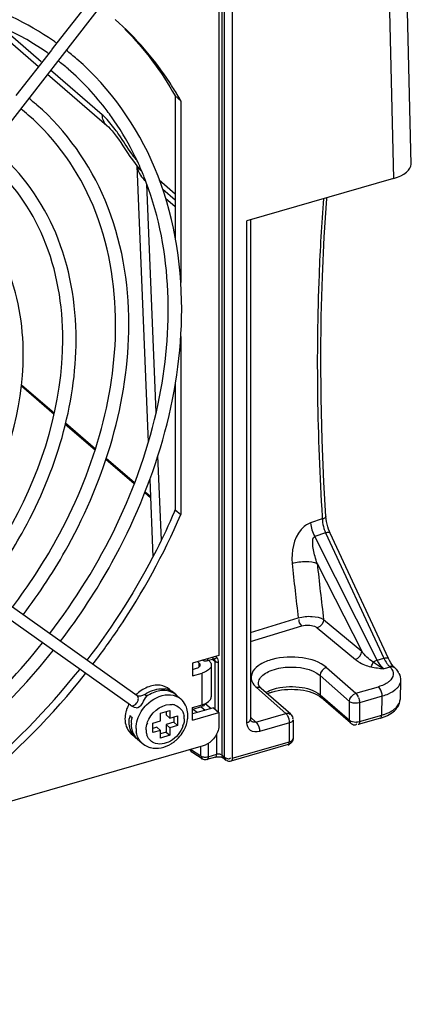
# Model space of a CAD drawing. Header units: inches. Extents: x 0 to 117, y 0 to 83.
# Tile 43 of 64: x 106.98 to 108.03, y 18.68 to 21.32. Entities that reach past the tile are written whole.
import ezdxf

# ---------------------------------------------------------------- set-up
doc = ezdxf.new("R2010")
doc.units = ezdxf.units.IN
doc.header["$LTSCALE"] = 6.431102
doc.header["$MEASUREMENT"] = 0
doc.layers.get('0').update_dxf_attribs({"linetype": 'CONTINUOUS'})

msp = doc.modelspace()

# ---------------------------------------------------------------- linework, layer by layer
at = {"color": 7, "linetype": 'CONTINUOUS'}
for p, q in [((107.9593, 21.8849), (107.9836, 20.8975)), ((108.0309, 20.9365), (108.0072, 21.8992)), ((107.5232, 21.8081), (107.5232, 19.3506)), ((107.5312, 19.3441), (107.5312, 21.8015)), ((107.5512, 21.7992), (107.5512, 19.3415)), ((107.5159, 21.6973), (107.5159, 19.6175)), ((107.3, 21.4915), (106.3832, 20.3101)), ((107.2751, 21.5108), (107.0719, 21.249)), ((106.8878, 21.3237), (107.0326, 21.1983)), ((107.0393, 21.2108), (106.9293, 21.3062)), ((107.072, 21.2491), (107.0668, 21.2426)), ((107.0669, 21.2425), (106.9719, 21.1201)), ((107.0564, 21.1777), (107.2157, 21.0398)), ((107.2032, 21.0686), (107.0649, 21.1886)), ((107.4136, 21.1065), (107.3988, 21.1193)), ((107.3988, 21.1193), (107.3988, 20.737)), ((107.028, 21.0948), (107.0268, 21.0958)), ((107.4136, 21.1065), (107.4136, 20.6187)), ((107.2585, 20.9856), (107.2709, 20.9668)), ((107.2962, 20.9313), (107.3264, 20.1896)), ((107.2989, 20.928), (107.3043, 20.9218)), ((107.3043, 20.9218), (107.3039, 20.9223)), ((107.3475, 20.2695), (107.3226, 20.882)), ((107.3561, 20.8937), (107.3988, 20.8567)), ((107.9836, 20.8975), (107.5905, 20.784)), ((107.3988, 20.8391), (107.3653, 20.8681)), ((107.3988, 20.8215), (107.3727, 20.8441)), ((107.5905, 19.4374), (107.5905, 20.784)), ((107.6004, 20.7869), (107.6004, 19.4459)), ((107.4136, 20.4733), (107.4136, 19.9958)), ((107.0739, 20.264), (106.9863, 20.3398)), ((106.9867, 20.3439), (107.0748, 20.2676)), ((107.3988, 20.3467), (107.3988, 20.0085)), ((107.1839, 20.1687), (107.1042, 20.2377)), ((107.105, 20.2414), (107.1851, 20.1721)), ((107.2967, 19.5093), (106.3799, 20.1614)), ((107.2884, 20.0782), (107.2128, 20.1436)), ((107.214, 20.1471), (107.2896, 20.0816)), ((107.3615, 19.9273), (107.3523, 20.1536)), ((107.2784, 19.4836), (106.3616, 20.1358)), ((107.3304, 20.0894), (107.3388, 19.8824)), ((107.3324, 20.0401), (107.3169, 20.0535)), ((107.3181, 20.0569), (107.3323, 20.0447)), ((107.3988, 20.0085), (107.4136, 19.9958)), ((107.7929, 19.9837), (107.7611, 19.9732)), ((107.7925, 19.99), (107.7929, 19.9837)), ((107.8118, 19.9502), (107.8095, 19.9565)), ((107.8017, 19.9462), (107.7724, 19.9366)), ((107.9403, 19.6049), (107.7724, 19.9366)), ((107.8017, 19.9462), (107.958, 19.61)), ((107.8139, 19.9454), (107.8118, 19.9502)), ((107.9702, 19.6092), (107.8139, 19.9454)), ((107.7793, 19.8645), (107.8986, 19.6288)), ((107.6004, 19.679), (107.7285, 19.7183)), ((107.6004, 19.6545), (107.7384, 19.6969)), ((107.7795, 19.6915), (107.8817, 19.6066)), ((107.7964, 19.7136), (107.8986, 19.6288)), ((107.5159, 19.6175), (107.4451, 19.597)), ((107.5103, 19.6106), (107.5094, 19.6107)), ((107.5097, 19.6131), (107.5097, 19.6157)), ((107.9403, 19.6049), (107.958, 19.61)), ((107.4451, 19.597), (107.4451, 19.5629)), ((107.4451, 19.58), (107.4559, 19.5831)), ((107.4559, 19.5831), (107.4589, 19.5841)), ((107.4631, 19.5965), (107.4582, 19.6008)), ((107.4589, 19.5841), (107.4613, 19.5854)), ((107.4631, 19.5867), (107.4631, 19.5965)), ((107.4646, 19.5949), (107.4631, 19.5965)), ((107.4807, 19.603), (107.4829, 19.6032)), ((107.4829, 19.6032), (107.4846, 19.6036)), ((107.4846, 19.6036), (107.4987, 19.6077)), ((107.486, 19.6061), (107.4855, 19.6082)), ((107.4937, 19.5979), (107.4949, 19.5948)), ((107.4949, 19.5948), (107.4953, 19.5916)), ((107.4953, 19.5916), (107.4953, 19.5064)), ((107.4984, 19.6073), (107.5059, 19.6015)), ((107.5018, 19.6079), (107.5018, 19.6079)), ((107.5027, 19.6073), (107.5026, 19.6074)), ((107.5039, 19.6061), (107.5027, 19.6073)), ((107.5059, 19.4727), (107.5059, 19.6015)), ((107.5145, 19.4652), (107.5145, 19.5992)), ((107.8039, 19.5854), (107.8827, 19.516)), ((107.9354, 19.5948), (107.9289, 19.5998)), ((107.958, 19.5815), (107.9538, 19.5853)), ((107.9743, 19.5862), (107.958, 19.5815)), ((107.973, 19.6037), (107.9702, 19.6092)), ((107.9759, 19.5882), (107.9729, 19.5876)), ((107.9729, 19.5876), (107.9743, 19.5862)), ((107.9762, 19.598), (107.973, 19.6037)), ((107.9861, 19.5852), (107.986, 19.5852)), ((107.9881, 19.5831), (107.9881, 19.5832)), ((107.4451, 19.5629), (107.4707, 19.5703)), ((107.4707, 19.4851), (107.4707, 19.5703)), ((107.8655, 19.4941), (107.7868, 19.5635)), ((107.7868, 19.5635), (107.7868, 19.5118)), ((107.6952, 19.4618), (107.6164, 19.5312)), ((107.6215, 19.5416), (107.6215, 19.5417)), ((107.6215, 19.5409), (107.6215, 19.5416)), ((107.8827, 19.516), (107.9436, 19.5336)), ((108.0026, 19.55), (108.0013, 19.499)), ((107.2972, 19.5089), (107.2967, 19.5093)), ((107.2978, 19.5086), (107.2967, 19.5093)), ((107.2984, 19.5075), (107.2972, 19.5089)), ((107.3053, 19.5081), (107.3031, 19.5078)), ((107.3086, 19.509), (107.3053, 19.5081)), ((107.3838, 19.5263), (107.3906, 19.5204)), ((107.4003, 19.512), (107.4133, 19.5007)), ((107.7081, 19.4596), (107.6293, 19.529)), ((107.7853, 19.5079), (107.7899, 19.5044)), ((107.7868, 19.5118), (107.8655, 19.4436)), ((107.8687, 19.4362), (107.7899, 19.5044)), ((107.9533, 19.5081), (107.8924, 19.4905)), ((107.9521, 19.4573), (107.9533, 19.5081)), ((107.4451, 19.4777), (107.4707, 19.4851)), ((107.4451, 19.4436), (107.4451, 19.4777)), ((107.4686, 19.4792), (107.4459, 19.4726)), ((107.4686, 19.4792), (107.4788, 19.4704)), ((107.4793, 19.4883), (107.4948, 19.475)), ((107.8655, 19.4436), (107.8655, 19.4941)), ((107.8924, 19.4905), (107.8924, 19.44)), ((107.279, 19.454), (107.2787, 19.4542)), ((107.2814, 19.4518), (107.2812, 19.4522)), ((107.3589, 19.4622), (107.3844, 19.4696)), ((107.3589, 19.4418), (107.3589, 19.4622)), ((107.3746, 19.4668), (107.3746, 19.4577)), ((107.3746, 19.4577), (107.3844, 19.4491)), ((107.3844, 19.4696), (107.3844, 19.4491)), ((107.3844, 19.4491), (107.4049, 19.4551)), ((107.395, 19.4522), (107.395, 19.438)), ((107.4049, 19.4551), (107.4049, 19.4295)), ((107.5011, 19.4768), (107.4451, 19.4606)), ((107.4451, 19.4436), (107.5159, 19.464)), ((107.4569, 19.4651), (107.4459, 19.4726)), ((107.5011, 19.4768), (107.5159, 19.464)), ((107.5159, 19.464), (107.5159, 19.4299)), ((107.6149, 19.4387), (107.6004, 19.4522)), ((107.6149, 19.4387), (107.6952, 19.4618)), ((107.6969, 19.4601), (107.6952, 19.4618)), ((107.7072, 19.4603), (107.7081, 19.4596)), ((107.7081, 19.4596), (107.7094, 19.4584)), ((107.8924, 19.44), (107.9521, 19.4573)), ((107.3384, 19.4359), (107.3589, 19.4418)), ((107.3384, 19.4103), (107.3384, 19.4359)), ((107.349, 19.4247), (107.3384, 19.4217)), ((107.349, 19.4247), (107.3589, 19.4162)), ((107.395, 19.438), (107.3746, 19.4321)), ((107.3746, 19.4321), (107.3844, 19.4236)), ((107.3746, 19.4321), (107.3746, 19.4116)), ((107.4049, 19.4295), (107.3844, 19.4236)), ((107.395, 19.438), (107.4049, 19.4295)), ((107.4228, 19.4474), (107.4226, 19.4411)), ((107.5159, 19.4299), (107.5155, 19.424)), ((107.6018, 19.441), (107.6018, 19.441)), ((107.6149, 19.4387), (107.6165, 19.437)), ((107.7049, 19.4363), (107.6246, 19.4132)), ((107.7076, 19.4373), (107.7049, 19.4363)), ((107.7049, 19.3859), (107.7049, 19.4363)), ((107.7148, 19.4449), (107.7148, 19.3944)), ((107.8848, 19.433), (107.8858, 19.4341)), ((107.9488, 19.4495), (107.8892, 19.4322)), ((107.8892, 19.4393), (107.8924, 19.44)), ((107.2807, 19.4072), (107.2875, 19.4014)), ((107.3589, 19.4162), (107.3384, 19.4103)), ((107.3589, 19.3957), (107.3589, 19.4162)), ((107.3746, 19.4116), (107.3589, 19.4071)), ((107.3844, 19.4031), (107.3589, 19.3957)), ((107.3746, 19.4116), (107.3844, 19.4031)), ((107.3844, 19.4236), (107.3844, 19.4031)), ((107.5099, 19.3523), (107.5098, 19.4063)), ((107.4733, 19.375), (105.0695, 18.6811)), ((107.2972, 19.3929), (107.3103, 19.3817)), ((107.4677, 19.3476), (107.4677, 19.3734)), ((107.479, 19.3771), (107.4733, 19.375)), ((107.4868, 19.3812), (107.4868, 19.3457)), ((107.7016, 19.3781), (107.5479, 19.3337)), ((107.5512, 19.3415), (107.7049, 19.3859)), ((107.7145, 19.3929), (107.7148, 19.3944)), ((107.4393, 19.3659), (107.4677, 19.3476)), ((107.4713, 19.3397), (107.4461, 19.3561)), ((107.4868, 19.3457), (107.5099, 19.3523)), ((107.52, 19.3518), (107.52, 19.3508)), ((107.5232, 19.3506), (107.5312, 19.3441)), ((107.5066, 19.3445), (107.4835, 19.3379)), ((107.5247, 19.3439), (107.5262, 19.3432)), ((107.5345, 19.3365), (107.5264, 19.3431))]:
    msp.add_line(p, q, dxfattribs=at)
for points in [[(107.2158, 21.0397), (107.2199, 21.0359), (107.2245, 21.0311), (107.2296, 21.0253), (107.2351, 21.0186), (107.2407, 21.0112), (107.2465, 21.0032), (107.2525, 20.9946), (107.2585, 20.9856)], [(107.2709, 20.9668), (107.2774, 20.9571), (107.2841, 20.9473), (107.2912, 20.9376), (107.2989, 20.928)], [(107.8024, 19.9906), (107.7972, 20.0826), (107.7926, 20.196), (107.7898, 20.308), (107.789, 20.4185), (107.7901, 20.5275), (107.7931, 20.6348), (107.798, 20.7403), (107.8048, 20.844), (107.805, 20.8459)], [(107.8041, 19.9767), (107.8031, 19.9834), (107.8024, 19.9897), (107.8024, 19.9906)], [(107.8095, 19.9565), (107.8073, 19.9631), (107.8055, 19.9699), (107.8041, 19.9767)], [(107.4703, 19.6053), (107.4718, 19.6045), (107.4739, 19.6036), (107.4761, 19.6032)], [(107.4761, 19.6032), (107.4784, 19.6029), (107.4807, 19.603)], [(107.4987, 19.6077), (107.4998, 19.608), (107.5007, 19.608), (107.5014, 19.608), (107.5018, 19.6079)], [(107.5018, 19.6079), (107.5021, 19.6077), (107.5027, 19.6073)], [(107.9881, 19.5832), (107.9856, 19.5856), (107.9826, 19.589), (107.9794, 19.5931), (107.9762, 19.598)], [(107.6293, 19.529), (107.6277, 19.5305), (107.6247, 19.5339), (107.6229, 19.5368), (107.6219, 19.5391), (107.6215, 19.5409)], [(107.3195, 19.5109), (107.3192, 19.5112), (107.3189, 19.5114), (107.3186, 19.5116), (107.3183, 19.5118), (107.3181, 19.512), (107.3178, 19.5122), (107.3176, 19.5124), (107.3173, 19.5125), (107.3171, 19.5126)], [(107.3226, 19.5078), (107.3222, 19.5082), (107.3219, 19.5086), (107.3215, 19.509), (107.3212, 19.5094), (107.3208, 19.5097), (107.3205, 19.51), (107.3201, 19.5103), (107.3198, 19.5106), (107.3195, 19.5109)], [(107.2793, 19.4539), (107.2785, 19.4543), (107.2782, 19.4544), (107.278, 19.4545), (107.2778, 19.4547), (107.2776, 19.455), (107.2775, 19.4554), (107.2774, 19.4558)], [(107.2802, 19.4535), (107.2799, 19.4536), (107.2796, 19.4538), (107.2793, 19.4539)], [(107.2816, 19.4515), (107.2809, 19.4526), (107.2807, 19.4529), (107.2804, 19.4532), (107.2802, 19.4535)], [(107.2829, 19.4511), (107.2827, 19.4509), (107.2825, 19.4508), (107.2823, 19.4508), (107.2821, 19.4509), (107.2819, 19.4512)], [(107.6018, 19.441), (107.6016, 19.4412), (107.6013, 19.4417), (107.6009, 19.4424), (107.6006, 19.4436), (107.6004, 19.445), (107.6004, 19.446)]]:
    msp.add_lwpolyline(points, dxfattribs=at)
for centre, radius, start, end in [((106.6409, 20.6475), 0.7549, 54.3459, 55.1061), ((106.6424, 20.6496), 0.7169, 54.435, 54.8378), ((106.6449, 20.6527), 0.7483, 49.0901, 51.9347), ((106.6435, 20.6511), 0.7151, 49.0904, 51.9144), ((106.6372, 20.6448), 0.7239, 36.8481, 49.0446), ((106.6524, 20.6762), 0.8744, 30.7002, 33.2199), ((106.6445, 20.6715), 0.8836, 29.4923, 30.7023), ((106.5968, 20.5972), 0.6584, 49.2281, 51.5553), ((106.5968, 20.5972), 0.623, 49.0906, 51.5216), ((107.1079, 20.9586), 0.1455, 46.4792, 49.0673), ((106.6262, 20.6363), 0.7378, 35.3358, 36.8616), ((106.6222, 20.6335), 0.7427, 34.3407, 35.336), ((106.5989, 20.6184), 0.7704, 25.9411, 34.29), ((106.5719, 20.6047), 0.8007, 24.5638, 25.9799), ((107.3903, 21.0322), 0.1273, 221.0254, 221.6272), ((106.5637, 20.6009), 0.8098, 23.4368, 24.5643), ((107.3863, 20.9973), 0.1114, 222.5777, 225.4059), ((106.5572, 20.5981), 0.8168, 22.6358, 23.4372), ((106.5504, 20.5953), 0.8242, 21.4748, 22.6352), ((106.5429, 20.5923), 0.8322, 20.7581, 21.4753), ((105.7844, 20.6969), 1.755, 336.7268, 336.9078), ((107.884, 19.9877), 0.0912, 182.4631, 185.082), ((107.8966, 19.9878), 0.1036, 196.5899, 203.6794), ((114.9373, 20.6056), 7.2632, 185.85668, 187.01709), ((114.8727, 20.5919), 7.1306, 185.8548, 187.07493), ((108.035, 19.6536), 0.1066, 207.2152, 209.2115), ((108.0058, 19.6213), 0.0471, 222.6417, 225.7751), ((107.9789, 19.5684), 0.0184, 94.7438, 104.3797), ((105.6192, 20.7862), 1.9431, 309.2294, 321.6343), ((105.6341, 20.7733), 1.9429, 309.14, 321.6895), ((107.9563, 19.5488), 0.0466, 25.5647, 30.7386), ((107.655, 19.5752), 0.0585, 224.7933, 228.6861), ((107.3622, 19.4707), 0.0575, 72.8071, 80.8757), ((107.3629, 19.4732), 0.0549, 64.504, 72.8117), ((107.3638, 19.4751), 0.0528, 59.4582, 64.4821), ((107.3643, 19.476), 0.0518, 47.1596, 59.412), ((107.3636, 19.4752), 0.0528, 38.2006, 47.1446), ((107.3845, 19.4674), 0.0441, 49.1068, 59.1652), ((107.6884, 19.4226), 0.1009, 112.3337, 114.7812), ((107.694, 19.4088), 0.1158, 108.1488, 112.2993), ((107.3585, 19.4416), 0.0952, 151.9472, 159.4604), ((107.3863, 19.4464), 0.0395, 74.8672, 83.713), ((107.3787, 19.4607), 0.0529, 43.3959, 49.1002), ((107.3519, 19.4441), 0.0881, 159.4985, 165.732), ((107.375, 19.4475), 0.0478, 359.9435, 8.2543), ((107.3591, 19.4561), 0.0735, 352.4423, 359.9267), ((107.3637, 19.456), 0.0689, 359.981, 5.0136), ((107.9138, 19.5711), 0.1266, 286.0377, 290.8014), ((107.915, 19.5875), 0.1354, 285.9042, 289.7372), ((107.92, 19.5551), 0.1094, 290.7861, 295.9405), ((107.4001, 19.442), 0.0224, 323.6132, 328.98), ((107.3326, 19.4366), 0.0575, 197.3376, 205.3867), ((107.3098, 19.4408), 0.0444, 224.7168, 229.1802), ((107.3275, 19.4335), 0.0515, 218.7685, 231.1495), ((107.3576, 19.4215), 0.064, 179.949, 187.7977), ((107.3683, 19.4179), 0.0478, 179.9435, 188.2543), ((107.3639, 19.4172), 0.0434, 188.2431, 196.7296), ((107.336, 19.4636), 0.0982, 313.9818, 326.2148), ((107.3381, 19.4621), 0.0956, 326.2298, 332.461), ((107.3263, 19.4265), 0.0444, 224.4832, 229.1002), ((107.3395, 19.4154), 0.0446, 219.0849, 229.0785), ((107.3464, 19.4246), 0.0562, 246.8385, 255.6118), ((107.3391, 19.4596), 0.0931, 301.4311, 308.0473), ((107.3373, 19.462), 0.0961, 308.0161, 309.1211), ((107.3364, 19.4632), 0.0975, 309.1294, 313.9848), ((107.6959, 19.398), 0.0207, 286.0611, 295.4536), ((107.5426, 19.3458), 0.00542, 311.7694, 321.3137)]:
    msp.add_arc(centre, radius, start, end, dxfattribs=at)
msp.add_ellipse((107.9365, 20.9335), major_axis=(0.0944, 0.0032), ratio=0.454232, start_param=-1.06387, end_param=-0.004627, dxfattribs=at)
for points, knots in [([(107.0728, 21.2667), (107.0024, 21.3157), (106.8395, 21.3918), (106.6618, 21.413), (106.5714, 21.4119)], [0, 0, 0, 0, 0.486835, 1, 1, 1, 1]), ([(107.0552, 21.2357), (106.9615, 21.3017), (106.7284, 21.3919), (106.482, 21.3783), (106.359, 21.352)], [0, 0, 0, 0, 0.476783, 1, 1, 1, 1]), ([(107.416, 20.5467), (107.416, 20.6757), (107.3739, 20.928), (107.2253, 21.14), (107.135, 21.2182)], [0, 0, 0, 0, 0.51908, 1, 1, 1, 1]), ([(107.2745, 20.5058), (107.2745, 20.6189), (107.2375, 20.8402), (107.1072, 21.0261), (107.028, 21.0948)], [0, 0, 0, 0, 0.518957, 1, 1, 1, 1]), ([(107.239, 20.5058), (107.239, 20.6142), (107.2041, 20.8253), (107.08, 21.0028), (107.0048, 21.068)], [0, 0, 0, 0, 0.52113, 1, 1, 1, 1]), ([(107.2477, 21.0156), (107.2445, 21.0202), (107.2324, 21.0372), (107.2192, 21.0536), (107.2081, 21.0642)], [0, 0, 0, 0, 0.26701, 1, 1, 1, 1]), ([(107.2943, 20.9486), (107.29, 20.9535), (107.2736, 20.9753), (107.2595, 20.9986), (107.2477, 21.0156)], [0, 0, 0, 0, 0.237811, 1, 1, 1, 1]), ([(107.133, 20.465), (107.133, 20.5622), (107.1012, 20.7525), (106.989, 20.9124), (106.9208, 20.9714)], [0, 0, 0, 0, 0.518797, 1, 1, 1, 1]), ([(107.0975, 20.465), (107.0975, 20.5575), (107.0678, 20.7377), (106.9618, 20.8891), (106.8976, 20.9447)], [0, 0, 0, 0, 0.521336, 1, 1, 1, 1]), ([(107.0623, 19.676), (107.2002, 19.8566), (107.3975, 20.249), (107.3915, 20.7017), (107.3211, 20.8873)], [0, 0, 0, 0, 0.533838, 1, 1, 1, 1]), ([(106.9915, 20.4242), (106.9915, 20.5055), (106.9648, 20.6647), (106.8709, 20.7985), (106.8139, 20.8479)], [0, 0, 0, 0, 0.518563, 1, 1, 1, 1]), ([(107.796, 20.8435), (107.7907, 20.7755), (107.7744, 20.4913), (107.7792, 20.2061), (107.7925, 19.99)], [0, 0, 0, 0, 0.239501, 1, 1, 1, 1]), ([(107.0912, 19.6555), (107.1422, 19.7224), (107.3172, 19.989), (107.416, 20.3117), (107.416, 20.5467)], [0, 0, 0, 0, 0.263619, 1, 1, 1, 1]), ([(106.9622, 19.7472), (107.0058, 19.8043), (107.1546, 20.0313), (107.239, 20.3059), (107.239, 20.5058)], [0, 0, 0, 0, 0.264264, 1, 1, 1, 1]), ([(106.9911, 19.7266), (107.0356, 19.7851), (107.1883, 20.0183), (107.2745, 20.3004), (107.2745, 20.5058)], [0, 0, 0, 0, 0.263574, 1, 1, 1, 1]), ([(106.8622, 19.8184), (106.8992, 19.8671), (107.0258, 20.0607), (107.0975, 20.2947), (107.0975, 20.465)], [0, 0, 0, 0, 0.26432, 1, 1, 1, 1]), ([(106.8911, 19.7978), (106.9291, 19.8479), (107.0595, 20.0477), (107.133, 20.2891), (107.133, 20.465)], [0, 0, 0, 0, 0.263514, 1, 1, 1, 1]), ([(106.791, 19.869), (106.8225, 19.9107), (106.9306, 20.0771), (106.9915, 20.2779), (106.9915, 20.4242)], [0, 0, 0, 0, 0.263427, 1, 1, 1, 1]), ([(107.3966, 20.0035), (107.3816, 19.9685), (107.316, 19.8287), (107.2328, 19.6973), (107.1621, 19.605)], [0, 0, 0, 0, 0.246736, 1, 1, 1, 1]), ([(107.178, 19.5937), (107.2019, 19.625), (107.2926, 19.7514), (107.368, 19.8889), (107.4136, 19.9958)], [0, 0, 0, 0, 0.253047, 1, 1, 1, 1]), ([(107.8024, 19.9906), (107.8025, 19.9881), (107.7979, 19.9853), (107.7944, 19.9841), (107.7929, 19.9837)], [0, 0, 0, 0, 0.613864, 1, 1, 1, 1]), ([(107.7611, 19.9733), (107.7513, 19.9701), (107.717, 19.9427), (107.7097, 19.8957), (107.712, 19.8645)], [0, 0, 0, 0, 0.247775, 1, 1, 1, 1]), ([(107.7793, 19.8645), (107.775, 19.8765), (107.7697, 19.8954), (107.7667, 19.9183), (107.7673, 19.9338), (107.7724, 19.9366)], [0, 0, 0, 0, 0.511501, 0.764709, 1, 1, 1, 1]), ([(107.8139, 19.9454), (107.8129, 19.9478), (107.8069, 19.9474), (107.8032, 19.9466), (107.8017, 19.9462)], [0, 0, 0, 0, 0.638286, 1, 1, 1, 1]), ([(107.712, 19.8645), (107.7239, 19.8682), (107.7465, 19.8709), (107.7702, 19.8691), (107.7793, 19.8645)], [0, 0, 0, 0, 0.549915, 1, 1, 1, 1]), ([(107.7285, 19.7183), (107.7405, 19.722), (107.7637, 19.7239), (107.7877, 19.7196), (107.7964, 19.7136)], [0, 0, 0, 0, 0.542482, 1, 1, 1, 1]), ([(107.7384, 19.6969), (107.749, 19.7002), (107.7645, 19.6999), (107.7772, 19.6934), (107.7795, 19.6915)], [0, 0, 0, 0, 0.786551, 1, 1, 1, 1]), ([(106.4548, 19.182), (106.5106, 19.2077), (106.7326, 19.3278), (106.9245, 19.5018), (107.0429, 19.6511)], [0, 0, 0, 0, 0.243702, 1, 1, 1, 1]), ([(106.4694, 19.1497), (106.5267, 19.1761), (106.7542, 19.2991), (106.9507, 19.4775), (107.0718, 19.6306)], [0, 0, 0, 0, 0.244012, 1, 1, 1, 1]), ([(107.4988, 19.6073), (107.4994, 19.6073), (107.5011, 19.609), (107.5, 19.611), (107.4996, 19.6122)], [0, 0, 0, 0, 0.303861, 1, 1, 1, 1]), ([(107.5096, 19.6131), (107.5088, 19.6113), (107.508, 19.608), (107.5032, 19.6078), (107.5028, 19.6089)], [0, 0, 0, 0, 0.635725, 1, 1, 1, 1]), ([(107.8039, 19.5854), (107.7866, 19.6006), (107.7356, 19.6158), (107.673, 19.6134), (107.6282, 19.5963), (107.6057, 19.5784), (107.5991, 19.5531), (107.6081, 19.5394), (107.6135, 19.5339)], [0, 0, 0, 0, 0.269685, 0.585727, 0.720898, 0.826225, 0.909542, 1, 1, 1, 1]), ([(107.958, 19.61), (107.9595, 19.6104), (107.9632, 19.6112), (107.9691, 19.6116), (107.9702, 19.6092)], [0, 0, 0, 0, 0.361905, 1, 1, 1, 1]), ([(107.4613, 19.5854), (107.4625, 19.5861), (107.4647, 19.5878), (107.4658, 19.5905), (107.4658, 19.5916)], [0, 0, 0, 0, 0.558667, 1, 1, 1, 1]), ([(107.4658, 19.5916), (107.4658, 19.5922), (107.4656, 19.5934), (107.465, 19.5944), (107.4646, 19.5949)], [0, 0, 0, 0, 0.481336, 1, 1, 1, 1]), ([(107.4949, 19.5884), (107.4943, 19.5864), (107.4892, 19.5771), (107.4787, 19.5726), (107.4707, 19.5703)], [0, 0, 0, 0, 0.196762, 1, 1, 1, 1]), ([(107.4847, 19.6033), (107.4851, 19.6033), (107.4863, 19.604), (107.4861, 19.6054), (107.486, 19.6061)], [0, 0, 0, 0, 0.378982, 1, 1, 1, 1]), ([(107.4887, 19.6039), (107.4898, 19.603), (107.4916, 19.6012), (107.4931, 19.599), (107.4937, 19.5979)], [0, 0, 0, 0, 0.523212, 1, 1, 1, 1]), ([(107.4953, 19.5916), (107.4953, 19.5911), (107.4952, 19.59), (107.495, 19.5889), (107.4949, 19.5884)], [0, 0, 0, 0, 0.496851, 1, 1, 1, 1]), ([(107.5059, 19.6015), (107.5059, 19.6023), (107.5054, 19.604), (107.5045, 19.6054), (107.5039, 19.6061)], [0, 0, 0, 0, 0.484774, 1, 1, 1, 1]), ([(107.5059, 19.6015), (107.5064, 19.6011), (107.5078, 19.6003), (107.5093, 19.5997), (107.5101, 19.5995)], [0, 0, 0, 0, 0.453416, 1, 1, 1, 1]), ([(107.5101, 19.5995), (107.5108, 19.5993), (107.5123, 19.5991), (107.5138, 19.5991), (107.5145, 19.5992)], [0, 0, 0, 0, 0.500081, 1, 1, 1, 1]), ([(107.6252, 19.5546), (107.6311, 19.5647), (107.6568, 19.5804), (107.7124, 19.5902), (107.7644, 19.5833), (107.7868, 19.5635)], [0, 0, 0, 0, 0.203556, 0.479681, 1, 1, 1, 1]), ([(107.8817, 19.6066), (107.8843, 19.6045), (107.8968, 19.5955), (107.9114, 19.5894), (107.9231, 19.5869)], [0, 0, 0, 0, 0.220895, 1, 1, 1, 1]), ([(107.9231, 19.5869), (107.9236, 19.5875), (107.9263, 19.5915), (107.9279, 19.596), (107.9289, 19.5998)], [0, 0, 0, 0, 0.179397, 1, 1, 1, 1]), ([(107.9659, 19.596), (107.9667, 19.5948), (107.9684, 19.5926), (107.9702, 19.5904), (107.9711, 19.5894)], [0, 0, 0, 0, 0.515209, 1, 1, 1, 1]), ([(107.6622, 19.527), (107.6841, 19.534), (107.7276, 19.5368), (107.7718, 19.5248), (107.7868, 19.5118)], [0, 0, 0, 0, 0.536572, 1, 1, 1, 1]), ([(107.9764, 19.552), (107.9746, 19.55), (107.9652, 19.5414), (107.9531, 19.5363), (107.9436, 19.5336)], [0, 0, 0, 0, 0.213532, 1, 1, 1, 1]), ([(107.9533, 19.5081), (107.9533, 19.5153), (107.9507, 19.5248), (107.9451, 19.5323), (107.9436, 19.5336)], [0, 0, 0, 0, 0.786355, 1, 1, 1, 1]), ([(107.997, 19.5342), (107.9955, 19.5322), (107.988, 19.5234), (107.9777, 19.5174), (107.9694, 19.5138)], [0, 0, 0, 0, 0.217918, 1, 1, 1, 1]), ([(107.2937, 19.4771), (107.3005, 19.4758), (107.3138, 19.4891), (107.3165, 19.5036), (107.3226, 19.5078)], [0, 0, 0, 0, 0.482885, 1, 1, 1, 1]), ([(107.3031, 19.5078), (107.302, 19.5078), (107.3002, 19.5078), (107.2985, 19.5083), (107.2978, 19.5086)], [0, 0, 0, 0, 0.570195, 1, 1, 1, 1]), ([(107.3078, 19.4673), (107.3119, 19.4737), (107.3296, 19.4962), (107.3581, 19.5116), (107.3792, 19.5121)], [0, 0, 0, 0, 0.266771, 1, 1, 1, 1]), ([(107.6579, 19.5188), (107.6799, 19.5261), (107.724, 19.5294), (107.7685, 19.5194), (107.7853, 19.5079)], [0, 0, 0, 0, 0.532281, 1, 1, 1, 1]), ([(107.7868, 19.5118), (107.7868, 19.5104), (107.7872, 19.5075), (107.7884, 19.5048), (107.7894, 19.5038)], [0, 0, 0, 0, 0.511472, 1, 1, 1, 1]), ([(107.2784, 19.4836), (107.2834, 19.4802), (107.2948, 19.4867), (107.2984, 19.4943), (107.2992, 19.4968)], [0, 0, 0, 0, 0.700394, 1, 1, 1, 1]), ([(107.3843, 19.4859), (107.3854, 19.4859), (107.3875, 19.4859), (107.3896, 19.4858), (107.3906, 19.4856)], [0, 0, 0, 0, 0.504642, 1, 1, 1, 1]), ([(107.4767, 19.4872), (107.4764, 19.4855), (107.4757, 19.4818), (107.4715, 19.481), (107.4702, 19.4817)], [0, 0, 0, 0, 0.54219, 1, 1, 1, 1]), ([(107.4883, 19.4938), (107.4889, 19.4943), (107.4901, 19.4953), (107.4911, 19.4964), (107.4916, 19.497)], [0, 0, 0, 0, 0.513967, 1, 1, 1, 1]), ([(107.8924, 19.4905), (107.8854, 19.4885), (107.8754, 19.4885), (107.867, 19.4928), (107.8655, 19.4941)], [0, 0, 0, 0, 0.789435, 1, 1, 1, 1]), ([(107.9825, 19.4708), (107.9853, 19.4727), (107.9943, 19.4797), (108.0011, 19.4909), (108.0013, 19.499)], [0, 0, 0, 0, 0.295396, 1, 1, 1, 1]), ([(107.7001, 19.4552), (107.6996, 19.4561), (107.6986, 19.4578), (107.6975, 19.4594), (107.6969, 19.4601)], [0, 0, 0, 0, 0.523221, 1, 1, 1, 1]), ([(107.9489, 19.4489), (107.9498, 19.4489), (107.9523, 19.4514), (107.9507, 19.4544), (107.9501, 19.4563)], [0, 0, 0, 0, 0.301508, 1, 1, 1, 1]), ([(107.4193, 19.428), (107.4136, 19.4114), (107.392, 19.3838), (107.3546, 19.3766), (107.341, 19.3829)], [0, 0, 0, 0, 0.538646, 1, 1, 1, 1]), ([(107.6246, 19.4132), (107.6168, 19.4109), (107.5978, 19.4118), (107.5905, 19.4296), (107.5905, 19.4374)], [0, 0, 0, 0, 0.508815, 1, 1, 1, 1]), ([(107.8681, 19.4356), (107.8675, 19.4362), (107.867, 19.4387), (107.8682, 19.4407), (107.869, 19.4419)], [0, 0, 0, 0, 0.382051, 1, 1, 1, 1]), ([(107.8793, 19.4311), (107.8802, 19.431), (107.8823, 19.4313), (107.884, 19.4324), (107.8848, 19.433)], [0, 0, 0, 0, 0.482536, 1, 1, 1, 1]), ([(107.8823, 19.4387), (107.8835, 19.4387), (107.8858, 19.4388), (107.8881, 19.4391), (107.8892, 19.4393)], [0, 0, 0, 0, 0.505633, 1, 1, 1, 1]), ([(107.8924, 19.44), (107.8924, 19.438), (107.8929, 19.4354), (107.8901, 19.4314), (107.8892, 19.4319)], [0, 0, 0, 0, 0.655765, 1, 1, 1, 1]), ([(107.7018, 19.3775), (107.7026, 19.3775), (107.7051, 19.3801), (107.7035, 19.383), (107.7029, 19.3849)], [0, 0, 0, 0, 0.301191, 1, 1, 1, 1]), ([(107.4692, 19.3418), (107.4692, 19.3424), (107.4696, 19.344), (107.4702, 19.3453), (107.4707, 19.3461)], [0, 0, 0, 0, 0.421888, 1, 1, 1, 1]), ([(107.4868, 19.3457), (107.4868, 19.3436), (107.4871, 19.3411), (107.4845, 19.337), (107.4835, 19.3375)], [0, 0, 0, 0, 0.649926, 1, 1, 1, 1]), ([(107.5067, 19.344), (107.5076, 19.344), (107.5101, 19.3465), (107.5086, 19.3495), (107.508, 19.3514)], [0, 0, 0, 0, 0.305534, 1, 1, 1, 1]), ([(107.5232, 19.3506), (107.5232, 19.3491), (107.5236, 19.3462), (107.5249, 19.3434), (107.5259, 19.3424)], [0, 0, 0, 0, 0.516016, 1, 1, 1, 1]), ([(107.4709, 19.339), (107.4704, 19.3392), (107.4695, 19.34), (107.4692, 19.3412), (107.4692, 19.3418)], [0, 0, 0, 0, 0.478291, 1, 1, 1, 1]), ([(107.5329, 19.3382), (107.5329, 19.3388), (107.5333, 19.3404), (107.534, 19.3417), (107.5345, 19.3425)], [0, 0, 0, 0, 0.421887, 1, 1, 1, 1]), ([(107.5339, 19.3358), (107.5336, 19.3361), (107.5331, 19.3368), (107.5329, 19.3377), (107.5329, 19.3382)], [0, 0, 0, 0, 0.478948, 1, 1, 1, 1]), ([(107.5379, 19.335), (107.5377, 19.3353), (107.5374, 19.336), (107.5371, 19.3367), (107.537, 19.3371)], [0, 0, 0, 0, 0.46916, 1, 1, 1, 1]), ([(107.5414, 19.3402), (107.5423, 19.3402), (107.544, 19.3404), (107.5456, 19.3412), (107.5462, 19.3418)], [0, 0, 0, 0, 0.512033, 1, 1, 1, 1]), ([(107.5512, 19.3415), (107.5512, 19.3395), (107.5515, 19.3369), (107.5489, 19.3328), (107.5479, 19.3333)], [0, 0, 0, 0, 0.649926, 1, 1, 1, 1])]:
    msp.add_open_spline(points, degree=3, knots=knots, dxfattribs=at)
for points in [[(107.3839, 21.1552), (107.3431, 21.2175), (107.2937, 21.275), (107.238, 21.3243)], [(107.2638, 21.2987), (107.3164, 21.2454), (107.362, 21.1844), (107.3988, 21.1193)], [(107.2157, 21.0397), (107.2077, 21.0466), (107.2034, 21.0582), (107.2032, 21.0688)], [(107.2965, 20.9308), (107.2976, 20.9223), (107.301, 20.914), (107.3057, 20.9068)], [(107.3057, 20.9068), (107.3095, 20.9008), (107.3143, 20.8952), (107.3195, 20.8903)], [(107.7932, 19.9796), (107.7938, 19.9724), (107.7952, 19.9652), (107.7973, 19.9582)], [(107.7611, 19.9732), (107.7625, 19.9605), (107.7665, 19.9479), (107.7724, 19.9366)], [(107.7384, 19.6969), (107.7336, 19.701), (107.7288, 19.7084), (107.731, 19.7143)], [(107.7964, 19.7136), (107.7963, 19.7044), (107.7884, 19.6942), (107.7795, 19.6915)], [(107.5145, 19.5992), (107.5145, 19.6032), (107.5143, 19.6097), (107.5103, 19.6106)], [(107.8817, 19.6066), (107.8906, 19.6094), (107.8985, 19.6195), (107.8986, 19.6288)], [(107.9289, 19.5998), (107.9171, 19.6073), (107.9071, 19.6177), (107.8986, 19.6288)], [(107.958, 19.61), (107.9603, 19.6051), (107.9628, 19.6004), (107.9659, 19.596)], [(107.8039, 19.5854), (107.795, 19.5828), (107.7869, 19.5727), (107.7868, 19.5635)], [(107.9231, 19.5869), (107.9346, 19.5844), (107.9463, 19.5829), (107.958, 19.5815)], [(107.9289, 19.5998), (107.9325, 19.6019), (107.9363, 19.6036), (107.9403, 19.6049)], [(107.958, 19.5815), (107.95, 19.585), (107.9424, 19.5896), (107.9354, 19.5948)], [(107.9538, 19.5853), (107.9491, 19.5901), (107.9453, 19.5958), (107.942, 19.6016)], [(107.9743, 19.5862), (107.9783, 19.5822), (107.9817, 19.5771), (107.9826, 19.5716)], [(107.986, 19.5852), (107.9835, 19.5877), (107.9794, 19.5886), (107.9759, 19.5882)], [(107.9881, 19.5832), (107.9854, 19.5858), (107.9811, 19.587), (107.9774, 19.5867)], [(107.9881, 19.5832), (107.9913, 19.58), (107.9941, 19.5765), (107.9964, 19.5726)], [(107.9826, 19.5716), (107.9839, 19.5648), (107.9809, 19.5572), (107.9764, 19.552)], [(107.9984, 19.5689), (108.0012, 19.5631), (108.0027, 19.5564), (108.0026, 19.55)], [(107.3237, 19.5319), (107.3125, 19.5273), (107.3021, 19.5201), (107.2934, 19.5116)], [(107.3586, 19.5373), (107.3469, 19.5388), (107.3346, 19.5365), (107.3237, 19.5319)], [(107.3838, 19.5263), (107.3768, 19.5323), (107.3677, 19.5361), (107.3586, 19.5373)], [(107.6293, 19.529), (107.6261, 19.5319), (107.6206, 19.5324), (107.6164, 19.5312)], [(107.6215, 19.5417), (107.6215, 19.5462), (107.6229, 19.5507), (107.6252, 19.5546)], [(108.0026, 19.55), (108.0024, 19.5444), (108.0002, 19.5388), (107.997, 19.5342)], [(107.2992, 19.4968), (107.3002, 19.5002), (107.3003, 19.5045), (107.2984, 19.5075)], [(107.3171, 19.5126), (107.3146, 19.5108), (107.3115, 19.5099), (107.3086, 19.5089)], [(107.3171, 19.5126), (107.3298, 19.5215), (107.3455, 19.5278), (107.361, 19.5282)], [(107.3577, 19.5226), (107.3451, 19.5207), (107.333, 19.5152), (107.3226, 19.5078)], [(107.3749, 19.523), (107.3692, 19.5237), (107.3634, 19.5235), (107.3577, 19.5226)], [(107.361, 19.5282), (107.3644, 19.5282), (107.3679, 19.528), (107.3713, 19.5275)], [(107.4003, 19.512), (107.3934, 19.518), (107.3841, 19.5218), (107.3749, 19.523)], [(107.3792, 19.5121), (107.3887, 19.5124), (107.3988, 19.5102), (107.407, 19.5053)], [(107.4916, 19.497), (107.4937, 19.4996), (107.4953, 19.503), (107.4953, 19.5064)], [(107.6419, 19.5179), (107.6482, 19.5218), (107.6552, 19.5247), (107.6622, 19.527)], [(107.8655, 19.4941), (107.8656, 19.5033), (107.8738, 19.5134), (107.8827, 19.516)], [(107.8827, 19.516), (107.8857, 19.5133), (107.8881, 19.5095), (107.8885, 19.5055)], [(107.8896, 19.505), (107.8911, 19.501), (107.8936, 19.496), (107.8915, 19.4923)], [(107.9694, 19.5138), (107.9642, 19.5115), (107.9588, 19.5096), (107.9533, 19.5081)], [(107.2937, 19.4771), (107.2883, 19.4782), (107.2829, 19.4804), (107.2784, 19.4836)], [(107.3239, 19.4374), (107.3324, 19.4617), (107.3585, 19.485), (107.3843, 19.4859)], [(107.3966, 19.4845), (107.4058, 19.482), (107.4145, 19.4749), (107.4187, 19.4663)], [(107.4285, 19.4788), (107.426, 19.4855), (107.4221, 19.4919), (107.4171, 19.4971)], [(107.4324, 19.462), (107.4319, 19.4677), (107.4306, 19.4735), (107.4285, 19.4788)], [(107.4707, 19.4851), (107.477, 19.4869), (107.4833, 19.4896), (107.4883, 19.4938)], [(107.9829, 19.466), (107.9928, 19.4739), (108.0011, 19.4865), (108.0013, 19.4992)], [(107.2665, 19.4658), (107.265, 19.4597), (107.2641, 19.4534), (107.2641, 19.4471)], [(107.2751, 19.4375), (107.2751, 19.4436), (107.2755, 19.4501), (107.2784, 19.4555)], [(107.2829, 19.4511), (107.2815, 19.4454), (107.2798, 19.439), (107.2817, 19.4334)], [(107.2936, 19.4215), (107.2936, 19.4375), (107.2993, 19.4537), (107.3078, 19.4673)], [(107.4187, 19.4663), (107.4205, 19.4625), (107.4217, 19.4585), (107.4223, 19.4543)], [(107.6952, 19.4618), (107.6985, 19.4628), (107.7045, 19.4628), (107.7053, 19.4594)], [(107.7049, 19.4363), (107.7049, 19.4428), (107.7031, 19.4495), (107.7001, 19.4552)], [(107.7094, 19.4584), (107.7124, 19.4555), (107.715, 19.4498), (107.7126, 19.4463)], [(107.9607, 19.46), (107.9683, 19.4628), (107.9758, 19.4662), (107.9825, 19.4708)], [(107.9678, 19.4567), (107.9731, 19.4593), (107.9783, 19.4624), (107.9829, 19.466)], [(107.2641, 19.4471), (107.2641, 19.4337), (107.2688, 19.4191), (107.2782, 19.4096)], [(107.2778, 19.4195), (107.276, 19.4253), (107.2751, 19.4314), (107.2751, 19.4375)], [(107.2806, 19.4328), (107.2806, 19.4195), (107.2853, 19.4049), (107.2946, 19.3954)], [(107.3205, 19.4179), (107.3205, 19.4243), (107.3213, 19.4314), (107.3251, 19.4366)], [(107.4226, 19.4411), (107.4223, 19.4374), (107.4213, 19.4336), (107.4193, 19.4305)], [(107.4229, 19.418), (107.4275, 19.4268), (107.4307, 19.4365), (107.432, 19.4464)], [(107.5905, 19.4374), (107.5946, 19.4389), (107.6004, 19.4416), (107.6004, 19.4459)], [(107.6149, 19.4387), (107.6106, 19.4374), (107.6051, 19.4379), (107.6018, 19.441)], [(107.6165, 19.437), (107.622, 19.4306), (107.6262, 19.4214), (107.6246, 19.4132)], [(107.7148, 19.4449), (107.7148, 19.4414), (107.7108, 19.4386), (107.7076, 19.4373)], [(107.8655, 19.4436), (107.8699, 19.4398), (107.8765, 19.4388), (107.8823, 19.4387)], [(107.8687, 19.4362), (107.8716, 19.4336), (107.8754, 19.4312), (107.8793, 19.4311)], [(107.2807, 19.412), (107.2825, 19.4082), (107.2847, 19.4046), (107.2874, 19.4013)], [(107.3048, 19.3873), (107.299, 19.3944), (107.2955, 19.4036), (107.2942, 19.4128)], [(107.341, 19.3829), (107.3323, 19.3869), (107.3251, 19.3956), (107.3224, 19.4047)], [(107.5155, 19.424), (107.514, 19.4131), (107.5087, 19.4024), (107.5016, 19.3939)], [(107.3103, 19.3817), (107.3144, 19.3781), (107.3192, 19.3751), (107.3243, 19.3729)], [(107.3324, 19.3702), (107.3506, 19.3655), (107.3717, 19.3705), (107.3877, 19.3802)], [(107.5016, 19.3939), (107.4955, 19.3868), (107.4877, 19.3808), (107.479, 19.3771)], [(107.7147, 19.3944), (107.7149, 19.3884), (107.7102, 19.3819), (107.7048, 19.3793)], [(107.7049, 19.3859), (107.7087, 19.387), (107.7133, 19.3891), (107.7145, 19.3929)], [(107.4461, 19.3561), (107.4428, 19.3584), (107.4394, 19.3619), (107.4393, 19.3659)], [(107.4677, 19.3476), (107.4702, 19.3459), (107.4734, 19.3451), (107.4765, 19.3448)], [(107.4765, 19.3448), (107.4799, 19.3445), (107.4835, 19.3447), (107.4868, 19.3457)], [(107.5066, 19.3445), (107.5124, 19.3462), (107.519, 19.3461), (107.5247, 19.3439)], [(107.5098, 19.3523), (107.5131, 19.3533), (107.5187, 19.3549), (107.52, 19.3518)], [(107.4835, 19.3379), (107.4795, 19.3367), (107.4747, 19.3374), (107.4713, 19.3397)], [(107.5312, 19.3441), (107.534, 19.3418), (107.5378, 19.3403), (107.5414, 19.3402)], [(107.5479, 19.3337), (107.5447, 19.3328), (107.5398, 19.3322), (107.5379, 19.335)]]:
    msp.add_open_spline(points, degree=3, dxfattribs=at)

doc.saveas('drawing.dxf')
